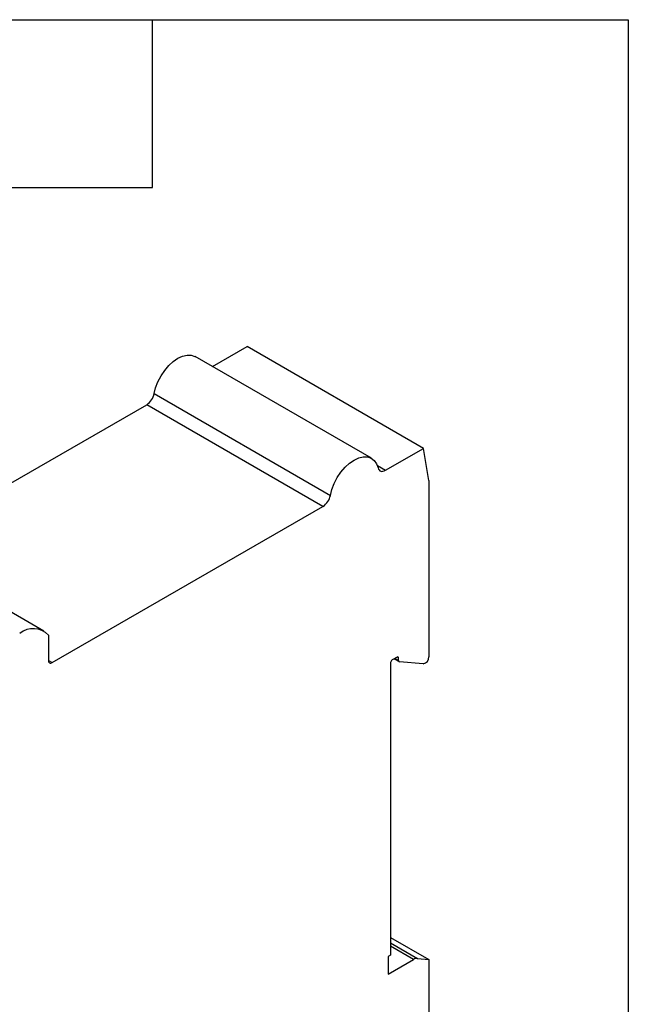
# Model space of a CAD drawing. Header units: millimetres. Extents: x 3 to 274, y 6 to 213.
# Tile 30 of 30: x 246 to 274, y 167 to 213. Entities that reach past the tile are written whole.
import ezdxf

# ---------------------------------------------------------------- set-up
doc = ezdxf.new("R2010")
doc.units = ezdxf.units.MM
doc.layers.add('TEXT', color=140, linetype='Continuous', lineweight=25)

msp = doc.modelspace()

# ---------------------------------------------------------------- linework, layer by layer
for p, q in [((254.558, 196.911), (256.1556, 197.8333)), ((264.2874, 193.139), (256.1556, 197.8333)), ((261.8895, 192.6786), (253.7578, 197.373)), ((251.859, 195.664), (259.9908, 190.9696)), ((240.0915, 188.5597), (251.5156, 195.1547)), ((259.6474, 190.4604), (251.5156, 195.1547)), ((262.5318, 192.1255), (264.2874, 193.139)), ((264.5367, 191.6498), (264.2874, 193.139)), ((262.1571, 192.3418), (262.5318, 192.1255)), ((264.5367, 191.6498), (264.5367, 183.5232)), ((247.1596, 183.2513), (259.6474, 190.4604)), ((246.7631, 184.7083), (238.6314, 189.4026)), ((246.9828, 184.5166), (246.9828, 183.3534)), ((246.9828, 183.3534), (247.1596, 183.2513)), ((262.769, 183.2498), (262.769, 169.7565)), ((263.0695, 183.505), (262.8397, 183.3723)), ((262.9341, 183.4268), (263.1609, 183.2959)), ((263.1402, 183.3417), (262.9634, 183.4437)), ((263.1402, 183.4642), (263.0695, 183.505)), ((263.1402, 183.3417), (263.1402, 183.4642)), ((264.2716, 183.1934), (263.1756, 183.2914)), ((262.769, 170.5727), (264.5367, 169.5522)), ((262.769, 170.314), (264.0064, 169.5996)), ((263.8296, 169.5523), (262.769, 170.1646)), ((262.769, 169.7565), (262.6629, 169.6953)), ((262.6629, 169.6953), (262.6629, 168.8787)), ((262.6629, 168.8787), (263.8296, 169.5523)), ((264.0064, 169.5996), (264.5367, 169.5522)), ((264.5367, 169.5522), (264.5367, 159.6006))]:
    msp.add_line(p, q)
at = {"flags": 128}
for points in [[(251.859, 195.664), (251.9297, 195.9389), (252.0374, 196.2156), (252.1783, 196.484), (252.3472, 196.7345), (252.5381, 196.9582), (252.7441, 197.1468), (252.9579, 197.2937), (253.1716, 197.3936), (253.3776, 197.4428), (253.5685, 197.4396), (253.7375, 197.3841), (253.7578, 197.373)], [(259.9908, 190.9696), (260.0614, 191.2446), (260.1691, 191.5212), (260.31, 191.7896), (260.4789, 192.0402), (260.6698, 192.2638), (260.8759, 192.4525), (261.0896, 192.5994), (261.3033, 192.6993), (261.5094, 192.7485), (261.7003, 192.7453), (261.8692, 192.6898), (262.01, 192.5839), (262.1177, 192.4316), (262.1884, 192.2383)], [(262.1884, 192.2383), (262.2071, 192.1848), (262.2347, 192.1409), (262.2706, 192.1079), (262.3136, 192.0866), (262.3626, 192.0776), (262.4164, 192.0812), (262.4733, 192.0974), (262.5318, 192.1255)]]:
    msp.add_lwpolyline(points, dxfattribs=at)
for centre, radius, start, end in [((251.0896, 195.8123), 0.7835, 302.934, 349.0874), ((259.2214, 191.118), 0.7835, 302.934, 349.0874), ((246.2748, 183.8305), 0.9859, 44.10225, 128.80582), ((247.0906, 183.3359), 0.1092, 170.78596, 309.20329), ((262.9225, 183.2429), 0.1537, 122.60548, 177.39452), ((263.0971, 183.4711), 0.0437, 350.78596, 129.20329), ((263.1836, 183.3346), 0.044, 170.74812, 259.45322), ((264.2075, 183.5164), 0.3293, 281.21897, 1.19189), ((263.9938, 169.2931), 0.3068, 87.64224, 122.34928)]:
    msp.add_arc(centre, radius, start, end)
at = {"layer": 'TEXT'}
for p, q in [((2.5456, 212.9214), (273.7355, 212.9214)), ((251.782, 205.1731), (251.782, 212.9214)), ((273.7355, 212.9214), (273.7355, 6.3005)), ((244.0337, 205.1731), (251.782, 205.1731))]:
    msp.add_line(p, q, dxfattribs=at)

doc.saveas('drawing.dxf')
